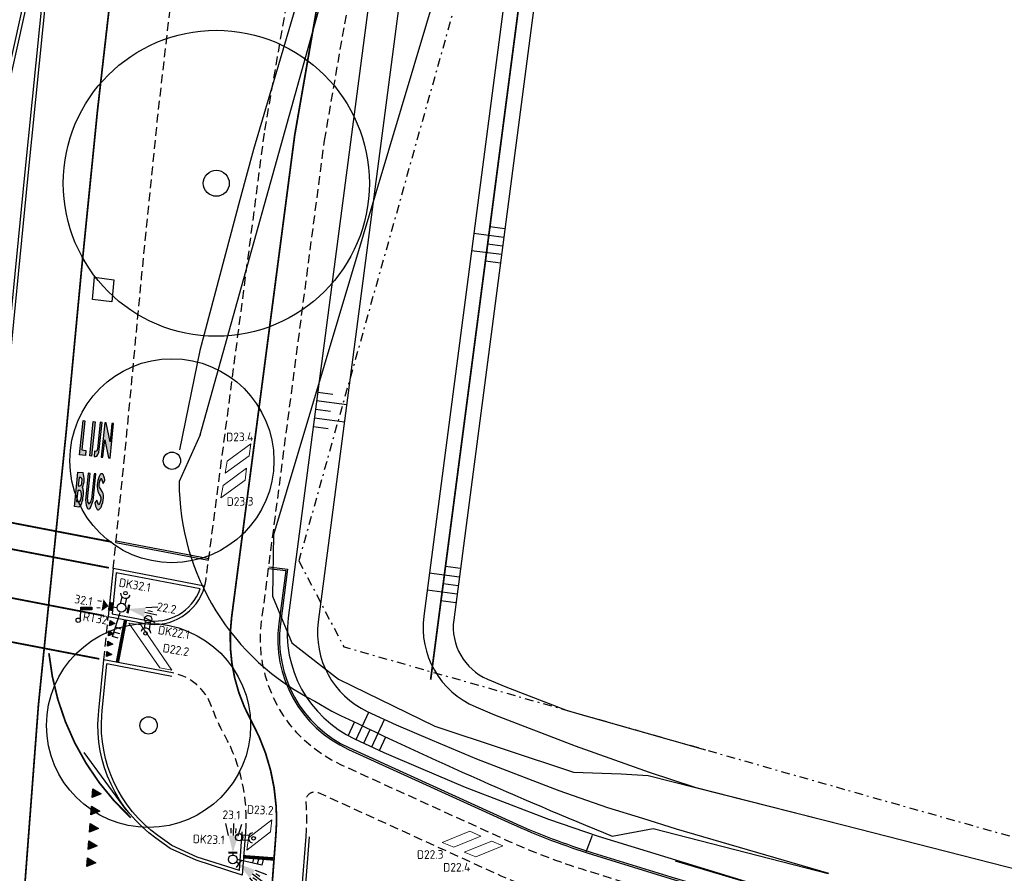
# Model space of a CAD drawing. Header units: metres. Extents: x 140889 to 142041, y 457117 to 459235.
# Tile 16 of 38: x 141229 to 141286, y 457351 to 457400. Entities that reach past the tile are written whole.
import ezdxf

# ---------------------------------------------------------------- set-up
doc = ezdxf.new("R2010")
doc.units = ezdxf.units.M
for name, pattern in [('DASHDOT', [1, 0.5, -0.25, 0, -0.25]), ('DASHED', [19.049999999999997, 12.7, -6.35]), ('LIJN 030-270', [3, 0.3, -2.7]), ('VW-1-1_STREEP', [2, 1, -1])]:
    doc.linetypes.add(name, pattern=pattern)
doc.layers.get('0').update_dxf_attribs({"color": 251, "linetype": 'CONTINUOUS'})
for name, color, linetype in [('0.1 Sweco_Wegmeubilair', 5, 'CONTINUOUS'), ('0.2 Sweco_Detectie', 5, 'CONTINUOUS'), ('6.1-BOOM-NIEUW_TYPE 1', 251, 'CONTINUOUS'), ('bodem watergang', 251, 'CONTINUOUS'), ('GEO_Kant water', 251, 'CONTINUOUS'), ('GEO_Terreinafscheiding', 251, 'CONTINUOUS'), ('GM-Erfgrens nieuw', 102, 'CONTINUOUS'), ('GM-markering', 251, 'CONTINUOUS'), ('GM-markering haaietand 0.3', 251, 'CONTINUOUS'), ('GM-markering haaietand 0.5', 251, 'CONTINUOUS'), ('GM-markering streep 0.1', 251, 'CONTINUOUS'), ('GM-markering streep 0.3-2.7', 251, 'LIJN 030-270'), ('GM-markering streep 1.0-1.0', 251, 'VW-1-1_STREEP'), ('GM-Ontwerp', 251, 'CONTINUOUS'), ('insteek watergang', 251, 'CONTINUOUS'), ('kant klinkerverharding', 251, 'CONTINUOUS')]:
    doc.layers.add(name, color=color, linetype=linetype)
for name, color, linetype, lineweight in [('N-WE-VW-MARKERING-A-1000', 7, 'CONTINUOUS', 18), ('N-WE-VW-VRI-M-200', 7, 'CONTINUOUS', 18), ('N-WE-VW-VRI-S', 160, 'CONTINUOUS', 25)]:
    doc.layers.add(name, color=color, linetype=linetype, lineweight=lineweight)
doc.styles.add('NLCS-ISO-M200-T25', font='NLCS-ISO.ttf', dxfattribs={"height": 0.5})

# ---------------------------------------------------------------- blocks, each defined once
blk = doc.blocks.new('BOOM-NIEUW_PRESENTATIE-3')
at = {"layer": '6.1-BOOM-NIEUW_TYPE 1', "lineweight": 25}
blk.add_circle((-5.154055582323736e-06, -1.772121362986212e-06), 2.948401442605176, dxfattribs=at)
blk.add_ellipse((-5.154055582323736e-06, -1.772121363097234e-06), major_axis=(-0.1767766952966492, 0.1767766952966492), ratio=0.9999999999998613, start_param=3.926990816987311, end_param=10.2101761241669, dxfattribs=at)
blk = doc.blocks.new('BOOM-NIEUW_PRESENTATIE-2')
at = {"layer": '6.1-BOOM-NIEUW_TYPE 1', "color": 7, "lineweight": 25}
blk.add_circle((-5.154055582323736e-06, -1.772121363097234e-06), 2.948401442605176, dxfattribs=at)
blk.add_ellipse((-5.154055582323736e-06, -1.772121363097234e-06), major_axis=(-0.1767766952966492, 0.1767766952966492), ratio=0.9999999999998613, start_param=3.926990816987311, end_param=10.2101761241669, dxfattribs=at)
blk = doc.blocks.new('DRKM')
for p, q in [((0.4494230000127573, 0.4060099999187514), (1.645608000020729, 0.4055599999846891)), ((0.4491170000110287, -0.4099900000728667), (1.622604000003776, -0.4104320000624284))]:
    blk.add_line(p, q)
blk.add_circle((0, 0), 0.6)
blk.add_arc((2.358295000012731, -0.02285200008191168), 0.83154, 101.0728800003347, 258.8840239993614)
blk = doc.blocks.new('20LNTS')
for p, q in [((0.4093839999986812, 0), (0, 0)), ((0.4093839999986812, 0.6999999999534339), (0.4093839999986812, -0.6999999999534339)), ((0.4093839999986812, 0), (0.4093839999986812, 0.3917809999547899)), ((3.20938399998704, 0.8000000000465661), (5.141234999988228, 1.317639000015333)), ((3.20938399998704, 0), (5.20938399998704, 0)), ((3.609383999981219, 0.4000000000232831), (4.409383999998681, 0.4000000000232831)), ((3.20938399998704, -0.8000000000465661), (5.141234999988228, -1.317638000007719)), ((3.609383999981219, -0.4000000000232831), (4.409383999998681, -0.4000000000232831))]:
    blk.add_line(p, q)
blk.add_solid([(0.4093839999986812, 0), (3.20938399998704, 0.8000000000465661), (3.20938399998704, -0.8000000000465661)])
blk = doc.blocks.new('DRK')
for p, q in [((0.0001530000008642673, 0.4079995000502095), (1.196338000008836, 0.4075505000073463)), ((-0.0001530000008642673, -0.4079995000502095), (1.173334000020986, -0.4084415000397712))]:
    blk.add_line(p, q)
blk.add_arc((1.909025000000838, -0.02086150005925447), 0.83154, 101.0728800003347, 258.8840239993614)
blk = doc.blocks.new('VGLNT')
for p, q in [((0.9928199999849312, 0), (0, 0)), ((3.79281999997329, 0.7999999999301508), (4.592819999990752, 0.7999999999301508)), ((3.79281999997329, -0.8000000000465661), (4.592819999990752, -0.8000000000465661))]:
    blk.add_line(p, q)
for points in [[(0.9928199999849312, 1), (1.992819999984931, 1), (0.9928199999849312, -1), (1.992819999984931, -1)], [(1.992819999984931, 0), (3.39281999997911, 1.400000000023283), (3.39281999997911, -1.400000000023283)]]:
    blk.add_solid(points)
blk = doc.blocks.new('A$C0F5A6F03')
at = {"layer": 'N-WE-VW-VRI-S'}
h = blk.add_hatch(color=256, dxfattribs=at)
h.dxf.hatch_style = 1
h.paths.add_polyline_path([(3.696158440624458, 3.492159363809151), (3.696158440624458, 2.889797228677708), (1.081622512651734, 2.929597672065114), (1.081622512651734, 3.492159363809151)])
blk.add_lwpolyline([(1.000238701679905, 0.4118499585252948), (1.099806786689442, 3.492159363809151), (3.696158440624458, 3.492159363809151), (3.696158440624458, 2.889797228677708), (1.081622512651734, 2.929597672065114)], dxfattribs=at)
blk.add_lwpolyline([(3.696158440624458, 3.492159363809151), (3.696158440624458, 2.889797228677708), (1.081622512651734, 2.929597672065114), (1.081622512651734, 3.492159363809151)], close=True, dxfattribs=at)
blk.add_circle((0.5044002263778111, 0.5044001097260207), 0.5044019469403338, dxfattribs=at)

msp = doc.modelspace()

# ---------------------------------------------------------------- hatches: boundary and pattern name
at = {"layer": 'GM-markering'}
for points in [[(141233.2676429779, 457375.4742312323), (141233.0309755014, 457375.4984388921), (141233.2039583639, 457377.1896150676), (141233.104477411, 457377.1997905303), (141232.9009681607, 457375.2101714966), (141233.2371165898, 457375.1757883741)], [(141233.4893055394, 457375.1499930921), (141233.5887864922, 457375.1398176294), (141233.7923117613, 457377.1294350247), (141233.6928308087, 457377.1396104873)], [(141234.4446719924, 457377.0627080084), (141234.350266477, 457377.0723643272), (141234.144833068, 457375.0829421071), (141234.2443115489, 457375.0727425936), (141234.3485933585, 457376.0826102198), (141234.6373517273, 457376.0750373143)], [(141234.8652902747, 457377.0196848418), (141234.7658093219, 457377.0298603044), (141234.6575529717, 457375.9714863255), (141234.6373517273, 457376.0750373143), (141234.3485933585, 457376.0826102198), (141234.5617142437, 457375.0403011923), (141234.6617810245, 457375.030065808)]]:
    msp.add_hatch(color=256, dxfattribs=at).paths.add_polyline_path(points)
h = msp.add_hatch(color=256, dxfattribs=at)
edge = h.paths.add_edge_path()
edge.add_line((141233.7413185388, 457375.1242029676), (141233.8185405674, 457375.1164146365))
edge.add_ellipse((141233.8626682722, 457375.5488222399), major_axis=(0.04422800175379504, 0.4323974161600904), ratio=0.4049202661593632, start_angle=180.0328191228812, end_angle=269.9945080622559)
edge.add_line((141234.037750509, 457375.5308719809), (141234.1970865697, 457377.0880324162))
edge.add_line((141234.1970865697, 457377.0880324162), (141234.0976056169, 457377.0982078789))
edge.add_line((141234.0976056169, 457377.0982078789), (141233.9382696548, 457375.5410484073))
edge.add_ellipse((141233.4350100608, 457375.5925295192), major_axis=(-0.5032600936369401, 0.05147622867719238), ratio=0.4999999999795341, start_angle=147.8450872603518, end_angle=179.9988880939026, ccw=False)
edge.add_line((141233.8473781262, 457375.4150290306), (141233.7701560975, 457375.4228173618))
edge.add_line((141233.7701560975, 457375.4228173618), (141233.7413185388, 457375.1242029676))
h = msp.add_hatch(color=256, dxfattribs=at)
edge = h.paths.add_edge_path()
edge.add_ellipse((141232.7165930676, 457373.0604813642), major_axis=(0.05087731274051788, 0.4974047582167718), ratio=0.8000000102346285, start_angle=-78.34100083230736, end_angle=-51.16450370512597)
edge.add_ellipse((141232.464473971, 457373.7721226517), major_axis=(0.08903529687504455, 0.870458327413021), ratio=0.8000000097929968, start_angle=245.0751879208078, end_angle=302.8783495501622)
edge.add_line((141233.097633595, 457374.184837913), (141232.7992135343, 457374.215361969))
edge.add_line((141232.7992135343, 457374.215361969), (141232.6923711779, 457373.1708119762))
edge.add_line((141232.6923711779, 457373.1708119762), (141232.595704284, 457372.2257429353))
edge.add_line((141232.595704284, 457372.2257429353), (141232.8542151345, 457372.1993010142))
edge.add_ellipse((141232.8115736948, 457372.4404642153), major_axis=(0.0254386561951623, 0.2487023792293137), ratio=0.8000000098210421, start_angle=199.5602493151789, end_angle=250.5444307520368)
edge.add_ellipse((141231.9159327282, 457372.9505923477), major_axis=(0.1526319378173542, 1.492214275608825), ratio=0.8000000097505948, start_angle=250.5444307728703, end_angle=281.2187404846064)
edge = h.paths.add_edge_path(flags=16)
edge.add_line((141232.9207928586, 457373.4175999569), (141232.8191986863, 457373.4279915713))
edge.add_line((141232.8191986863, 457373.4279915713), (141232.8688040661, 457373.9129612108))
edge.add_line((141232.8688040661, 457373.9129612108), (141232.9703982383, 457373.9025695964))
edge.add_ellipse((141232.9602227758, 457373.8030886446), major_axis=(0.01017546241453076, 0.09948095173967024), ratio=0.800000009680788, start_angle=282.77681293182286, end_angle=359.99999992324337, ccw=False)
edge.add_ellipse((141232.4411035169, 457373.7116870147), major_axis=(0.07631596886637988, 0.7461071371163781), ratio=0.800000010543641, start_angle=257.223187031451, end_angle=282.77681297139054, ccw=False)
edge.add_ellipse((141232.9309683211, 457373.5170809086), major_axis=(0.01017546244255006, 0.09948095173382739), ratio=0.8000000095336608, start_angle=179.9999999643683, end_angle=257.2231869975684, ccw=False)
edge = h.paths.add_edge_path(flags=16)
edge.add_ellipse((141232.9182649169, 457373.0471845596), major_axis=(0.01017546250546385, 0.09948095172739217), ratio=0.800000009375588, start_angle=290.92483242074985, end_angle=360.000000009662, ccw=False)
edge.add_ellipse((141232.3616329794, 457372.8842286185), major_axis=(0.08202190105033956, 0.8018914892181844), ratio=0.8000000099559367, start_angle=251.5979505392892, end_angle=288.4020494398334, ccw=False)
edge.add_ellipse((141232.8737472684, 457372.611955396), major_axis=(0.01017546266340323, 0.0994809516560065), ratio=0.8000000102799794, start_angle=180.0000001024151, end_angle=249.0751676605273, ccw=False)
edge.add_line((141232.8635718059, 457372.5124744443), (141232.7269835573, 457372.5264454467))
edge.add_line((141232.7269835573, 457372.5264454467), (141232.7918521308, 457373.1606365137))
edge.add_line((141232.7918521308, 457373.1606365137), (141232.9284403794, 457373.1466655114))
h = msp.add_hatch(color=256, dxfattribs=at)
edge = h.paths.add_edge_path()
edge.add_line((141233.5055283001, 457374.1431161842), (141233.3960992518, 457374.1543091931))
edge.add_line((141233.3960992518, 457374.1543091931), (141233.2548370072, 457372.7732513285))
edge.add_ellipse((141234.1501655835, 457372.6816721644), major_axis=(0.1144739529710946, 1.119160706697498), ratio=0.8000000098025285, start_angle=89.99999998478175, end_angle=122.4617449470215)
edge.add_ellipse((141233.4240537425, 457372.2164060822), major_axis=(0.01271932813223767, 0.1243511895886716), ratio=0.8000000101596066, start_angle=122.4617449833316, end_angle=237.5382550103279)
edge.add_ellipse((141232.8071727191, 457372.8190409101), major_axis=(0.1144739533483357, 1.119160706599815), ratio=0.8000000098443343, start_angle=237.5382550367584, end_angle=270.0000000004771)
edge.add_line((141233.7025012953, 457372.7274617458), (141233.84376354, 457374.1085196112))
edge.add_line((141233.84376354, 457374.1085196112), (141233.7343344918, 457374.1197126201))
edge.add_line((141233.7343344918, 457374.1197126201), (141233.581702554, 457372.6274983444))
edge.add_ellipse((141233.3362274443, 457372.6422374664), major_axis=(0.0312691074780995, 0.3057040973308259), ratio=0.8000000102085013, start_angle=221.8657686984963, end_angle=271.923701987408, ccw=False)
edge.add_ellipse((141233.4502511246, 457372.4500104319), major_axis=(0.006380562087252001, 0.06237990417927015), ratio=0.8000000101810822, start_angle=134.6939736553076, end_angle=218.2818447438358, ccw=False)
edge.add_ellipse((141233.5967931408, 457372.6207321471), major_axis=(0.03126910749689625, 0.3057040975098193), ratio=0.8000000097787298, start_angle=88.07629797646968, end_angle=138.1342312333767, ccw=False)
edge.add_line((141233.3534173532, 457372.6559954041), (141233.5055283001, 457374.1431161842))
h = msp.add_hatch(color=256, dxfattribs=at)
edge = h.paths.add_edge_path()
edge.add_ellipse((141233.5979519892, 457373.5227797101), major_axis=(0.09876131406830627, 0.965545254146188), ratio=0.8000000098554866, start_angle=-72.72108896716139, end_angle=-57.1569816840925)
edge.add_ellipse((141234.0018648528, 457373.8103351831), major_axis=(0.04095723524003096, 0.4004205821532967), ratio=0.8000000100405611, start_angle=-60.33353947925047, end_angle=-44.76779544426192)
edge.add_ellipse((141234.1726688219, 457373.9984500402), major_axis=(0.01271932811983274, 0.1243511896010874), ratio=0.8000000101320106, start_angle=-49.45839813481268, end_angle=57.68752135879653)
edge.add_ellipse((141234.7136073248, 457373.4729601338), major_axis=(0.1017546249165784, 0.9948095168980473), ratio=0.8000000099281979, start_angle=57.68752135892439, end_angle=115.4006855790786)
edge.add_ellipse((141234.2846671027, 457373.2742935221), major_axis=(0.04451764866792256, 0.4352291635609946), ratio=0.8000000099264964, start_angle=115.4006856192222, end_angle=144.9271444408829)
edge.add_ellipse((141233.8454407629, 457372.6507826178), major_axis=(0.03815798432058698, 0.3730535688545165), ratio=0.8000000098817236, start_angle=249.5599796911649, end_angle=324.9271443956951, ccw=False)
edge.add_ellipse((141233.8340406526, 457372.6199932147), major_axis=(0.03815798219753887, 0.3730535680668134), ratio=0.8000000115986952, start_angle=238.4637920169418, end_angle=254.6654664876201, ccw=False)
edge.add_ellipse((141234.0135353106, 457372.4263267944), major_axis=(0.00763159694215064, 0.07461071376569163), ratio=0.8000000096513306, start_angle=126.3917643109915, end_angle=253.1482784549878, ccw=False)
edge.add_ellipse((141234.6620006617, 457372.9116064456), major_axis=(0.1017546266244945, 0.9948095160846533), ratio=0.800000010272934, start_angle=113.1138082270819, end_angle=126.38747467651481, ccw=False)
edge.add_line((141233.8900935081, 457372.5959544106), (141233.7827535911, 457372.4310206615))
edge.add_ellipse((141234.5736891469, 457372.6432155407), major_axis=(0.1017546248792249, 0.9948095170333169), ratio=0.8000000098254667, start_angle=106.9522630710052, end_angle=128.4472764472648)
edge.add_ellipse((141233.9709927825, 457372.1614981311), major_axis=(0.01271932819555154, 0.1243511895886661), ratio=0.8000000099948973, start_angle=130.5416018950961, end_angle=218.5659165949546)
edge.add_ellipse((141233.8214425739, 457372.4775189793), major_axis=(0.05087731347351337, 0.4974047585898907), ratio=0.8000000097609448, start_angle=217.4580237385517, end_angle=239.9743595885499)
edge.add_ellipse((141233.3711943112, 457372.7365367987), major_axis=(0.1144739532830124, 1.119160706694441), ratio=0.8000000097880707, start_angle=245.7503576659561, end_angle=274.2645259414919)
edge.add_ellipse((141233.8207006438, 457372.7766779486), major_axis=(0.0577994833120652, 0.5650797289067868), ratio=0.8000000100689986, start_angle=269.7966835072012, end_angle=321.5187010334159)
edge.add_ellipse((141234.3181313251, 457373.5263108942), major_axis=(0.0397374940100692, 0.3884957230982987), ratio=0.8000000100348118, start_angle=113.6379407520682, end_angle=154.2351300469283, ccw=False)
edge.add_ellipse((141234.4649049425, 457373.4983987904), major_axis=(0.05723697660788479, 0.5595803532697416), ratio=0.800000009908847, start_angle=61.504361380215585, end_angle=104.8065069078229, ccw=False)
edge.add_ellipse((141234.1394613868, 457373.7714775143), major_axis=(0.006359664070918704, 0.06217559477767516), ratio=0.8000000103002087, start_angle=308.03426287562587, end_angle=421.5043613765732, ccw=False)
edge.add_ellipse((141233.4939948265, 457373.3119889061), major_axis=(0.09889468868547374, 0.9668491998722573), ratio=0.8000000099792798, start_angle=289.72292827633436, end_angle=305.2765205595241, ccw=False)
edge.add_line((141234.2554726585, 457373.5637989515), (141234.3648627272, 457373.7341258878))
at = {"layer": 'GM-markering haaietand 0.3'}
for points in [[(141234.6269265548, 457365.3401078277), (141234.6572527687, 457365.638571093), (141234.9405529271, 457365.4590132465)], [(141234.5662741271, 457364.7431812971), (141234.596600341, 457365.0416445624), (141234.8799004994, 457364.8620867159)], [(141234.5056216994, 457364.1462547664), (141234.5359479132, 457364.4447180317), (141234.8192480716, 457364.2651601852)], [(141234.4449692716, 457363.5493282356), (141234.4752954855, 457363.8477915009), (141234.7585956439, 457363.6682336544)]]:
    msp.add_hatch(color=256, dxfattribs=at).paths.add_polyline_path(points)
at = {"layer": 'GM-markering haaietand 0.5'}
for points in [[(141233.6255293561, 457355.4001789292), (141233.6631859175, 457355.898758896), (141234.1429376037, 457355.6118123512)], [(141233.5502162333, 457354.4030189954), (141233.5878727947, 457354.9015989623), (141234.0676244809, 457354.6146524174)], [(141233.4749031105, 457353.4058590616), (141233.5125596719, 457353.9044390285), (141233.9923113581, 457353.6174924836)], [(141233.3995899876, 457352.4086991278), (141233.4372465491, 457352.9072790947), (141233.9169982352, 457352.6203325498)], [(141233.3242768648, 457351.4115391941), (141233.3619334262, 457351.9101191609), (141233.8416851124, 457351.6231726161)]]:
    msp.add_hatch(color=256, dxfattribs=at).paths.add_polyline_path(points)

# ---------------------------------------------------------------- linework, layer by layer
at = {"color": 252}
msp.add_lwpolyline([(141233.141263, 457358.001542), (141235.570152, 457354.702021)], dxfattribs=at)
at = {"layer": '0.1 Sweco_Wegmeubilair'}
for p, q in [((141234.802113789, 457364.7162278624), (141235.2417752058, 457366.1093647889)), ((141235.3044239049, 457365.1449288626), (141234.970650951, 457365.2502645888)), ((141235.135886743, 457364.6108921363), (141234.802113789, 457364.7162278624)), ((141235.2164515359, 457364.8661744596), (141234.8826785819, 457364.9715101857)), ((141243.4294245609, 457351.4913741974), (141242.0089857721, 457351.8326750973)), ((141242.9666922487, 457351.9625204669), (141242.8849221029, 457351.6222064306)), ((141243.2509095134, 457351.8942291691), (141243.1691393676, 457351.5539151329)), ((141243.5111947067, 457351.8316882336), (141243.4294245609, 457351.4913741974))]:
    msp.add_line(p, q, dxfattribs=at)
for centre, radius in [((141235.5551887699, 457367.2157810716), 0.1023942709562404), ((141235.3181368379, 457366.3829797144), 0.2562617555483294), ((141236.7054216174, 457364.8926777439), 0.1023942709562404), ((141242.9553458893, 457353.0512483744), 0.1023942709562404), ((141241.7528085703, 457351.8260926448), 0.2562617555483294)]:
    msp.add_circle(centre, radius, dxfattribs=at)
at = {"layer": '0.2 Sweco_Detectie', "lineweight": 15, "flags": 128}
for points in [[(141242.6986670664, 457375.1632819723), (141241.3065927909, 457374.1462311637), (141241.4253330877, 457374.8522118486), (141242.7917415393, 457375.8505111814)], [(141242.461186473, 457373.7513206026), (141241.0691121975, 457372.734269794), (141241.1878524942, 457373.4402504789), (141242.5542609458, 457374.4385498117)], [(141236.4348536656, 457365.3806907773), (141238.2377731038, 457362.7722402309), (141237.5352144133, 457362.9093209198), (141235.7502969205, 457365.4917263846)], [(141243.9281037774, 457353.4181547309), (141242.5644119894, 457352.3633524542), (141242.6637687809, 457353.0723208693), (141244.002318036, 457354.1076756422)], [(141255.4601512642, 457353.4528685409), (141253.8635908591, 457352.8022857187), (141254.5267468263, 457352.5325967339), (141256.0938712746, 457353.1711846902)], [(141256.7275912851, 457352.8895008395), (141255.13103088, 457352.2389180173), (141255.7941868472, 457351.9692290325), (141257.3613112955, 457352.6078169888)]]:
    msp.add_lwpolyline(points, close=True, dxfattribs=at)
at = {"layer": 'bodem watergang', "color": 252}
msp.add_lwpolyline([(141239.862353, 457376.363177), (141238.648817, 457373.665391, 0.284046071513), (141246.504735, 457360.975315), (141247.472291, 457360.398999, 0.016746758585), (141263.686347, 457353.173666), (141266.051342, 457353.622718), (141276.1653773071, 457351.0075570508)], format="xyb", dxfattribs=at)
at = {"layer": 'GEO_Kant water', "linetype": 'Continuous', "flags": 128}
msp.add_lwpolyline([(141277.0069196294, 457353.821176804), (141293.295, 457349.669), (141322.011, 457341.52), (141334.179, 457337.662)], dxfattribs=at)
at = {"layer": 'GEO_Terreinafscheiding', "linetype": 'DASHDOT', "flags": 128}
for points in [[(141270.556, 457457.381), (141256.663, 457408.6), (141245.569, 457369.092)], [(141245.569, 457369.092), (141248.174, 457364.116), (141277.583, 457355.744), (141308.835, 457346.921), (141330.415, 457340.657)]]:
    msp.add_lwpolyline(points, dxfattribs=at)
at = {"layer": 'GM-Erfgrens nieuw', "linetype": 'DASHED', "ltscale": 0.1, "const_width": 0.1, "flags": 128}
msp.add_lwpolyline([(141262.0200518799, 457429.728661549), (141253.189919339, 457362.2205156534)], dxfattribs=at)
at = {"layer": 'GM-markering'}
for p, q in [((141232.9009681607, 457375.2101714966), (141233.104477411, 457377.1997905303)), ((141233.2039583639, 457377.1896150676), (141233.0309755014, 457375.4984388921)), ((141233.104477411, 457377.1997905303), (141233.2039583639, 457377.1896150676)), ((141233.4893055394, 457375.1499930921), (141233.6928308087, 457377.1396104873)), ((141233.7923117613, 457377.1294350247), (141233.5887864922, 457375.1398176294)), ((141233.6928308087, 457377.1396104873), (141233.7923117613, 457377.1294350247)), ((141234.0976056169, 457377.0982078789), (141233.9382696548, 457375.5410484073)), ((141234.0377505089, 457375.5308719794), (141234.1970865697, 457377.0880324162)), ((141234.1970865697, 457377.0880324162), (141234.0976056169, 457377.0982078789)), ((141234.350266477, 457377.0723643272), (141234.144833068, 457375.0829421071)), ((141234.4446719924, 457377.0627080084), (141234.350266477, 457377.0723643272)), ((141234.6575529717, 457375.9714863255), (141234.4446719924, 457377.0627080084)), ((141234.7658093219, 457377.0298603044), (141234.6575529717, 457375.9714863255)), ((141234.6617810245, 457375.030065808), (141234.8652902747, 457377.0196848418)), ((141234.8652902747, 457377.0196848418), (141234.7658093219, 457377.0298603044)), ((141234.2443115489, 457375.0727425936), (141234.3485933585, 457376.0826102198)), ((141234.3485933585, 457376.0826102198), (141234.5617142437, 457375.0403011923)), ((141233.0309755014, 457375.4984388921), (141233.2676429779, 457375.4742312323)), ((141233.2676429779, 457375.4742312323), (141233.2371131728, 457375.1757549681)), ((141233.7701560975, 457375.4228173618), (141233.7413185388, 457375.1242029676)), ((141233.8473781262, 457375.4150290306), (141233.7701560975, 457375.4228173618)), ((141233.2371165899, 457375.175788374), (141232.9009681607, 457375.2101714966)), ((141233.5887864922, 457375.1398176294), (141233.4893055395, 457375.1499930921)), ((141233.7413185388, 457375.1242029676), (141233.8185405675, 457375.1164146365)), ((141234.144833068, 457375.0829421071), (141234.2443115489, 457375.0727425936)), ((141234.5617142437, 457375.0403011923), (141234.6617810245, 457375.030065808)), ((141232.6923711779, 457373.1708119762), (141232.7992135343, 457374.215361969)), ((141232.7992135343, 457374.215361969), (141233.097633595, 457374.184837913)), ((141232.8688040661, 457373.9129612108), (141232.8191986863, 457373.4279915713)), ((141232.9703982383, 457373.9025695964), (141232.8688040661, 457373.9129612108)), ((141233.3960992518, 457374.1543091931), (141233.2548370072, 457372.7732513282)), ((141233.353417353, 457372.6559954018), (141233.5055283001, 457374.1431161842)), ((141233.5055283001, 457374.1431161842), (141233.3960992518, 457374.1543091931)), ((141233.7343344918, 457374.1197126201), (141233.5817025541, 457372.6274983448)), ((141233.7025012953, 457372.7274617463), (141233.84376354, 457374.1085196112)), ((141233.84376354, 457374.1085196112), (141233.7343344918, 457374.1197126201)), ((141234.2554726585, 457373.5637989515), (141234.3648627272, 457373.7341258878)), ((141232.595704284, 457372.2257429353), (141232.6923393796, 457373.1705010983)), ((141232.7918203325, 457373.1603256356), (141232.7269835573, 457372.5264454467)), ((141232.9284403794, 457373.1466655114), (141232.7921008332, 457373.160611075)), ((141232.8194473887, 457373.4279661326), (141232.9207928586, 457373.4175999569)), ((141233.8900935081, 457372.5959544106), (141233.7827535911, 457372.4310206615)), ((141232.8542151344, 457372.1993010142), (141232.595704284, 457372.2257429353)), ((141232.7269835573, 457372.5264454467), (141232.8635718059, 457372.5124744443))]:
    msp.add_line(p, q, dxfattribs=at)
for centre, major_axis, ratio, start_param, end_param in [((141233.8626682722, 457375.5488222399), (0.04422800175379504, 0.4323974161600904), 0.4049202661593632, 3.142165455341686, 4.712293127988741), ((141233.4350100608, 457375.5925295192), (-0.503260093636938, 0.05147622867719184), 0.499999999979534, 2.58038355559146, 3.141573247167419), ((141232.9602227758, 457373.8030886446), (0.01017546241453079, 0.09948095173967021), 0.8000000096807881, -1.347798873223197, -1.339655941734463e-09), ((141232.4411035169, 457373.7116870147), (0.07631596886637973, 0.7461071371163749), 0.8000000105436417, 4.489391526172, 4.935386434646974), ((141232.464473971, 457373.7721226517), (0.08903529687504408, 0.8704583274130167), 0.8000000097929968, 4.277368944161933, 5.286224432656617), ((141234.7136073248, 457373.4729601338), (0.1017546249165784, 0.9948095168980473), 0.8000000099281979, 1.006837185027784, 2.01412192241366), ((141234.4649049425, 457373.4983987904), (0.05723697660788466, 0.5595803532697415), 0.8000000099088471, 1.073453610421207, 1.82921862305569), ((141234.1726688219, 457373.9984500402), (0.01271932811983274, 0.1243511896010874), 0.8000000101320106, -0.8632118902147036, 1.006837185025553), ((141234.1394613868, 457373.7714775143), (0.006359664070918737, 0.06217559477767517), 0.8000000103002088, -0.906973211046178, 1.073453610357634), ((141233.4939948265, 457373.3119889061), (0.09889468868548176, 0.9668491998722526), 0.8000000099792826, -1.226566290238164, -0.9551048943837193), ((141234.0018648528, 457373.8103351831), (0.04095723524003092, 0.4004205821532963), 0.8000000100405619, -1.053018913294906, -0.781345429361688), ((141233.5979519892, 457373.5227797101), (0.09876131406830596, 0.9655452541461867), 0.8000000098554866, -1.269222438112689, -0.9975775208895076), ((141232.9309683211, 457373.5170809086), (0.01017546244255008, 0.09948095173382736), 0.8000000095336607, 3.141592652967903, 4.489391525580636), ((141232.9182649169, 457373.0471845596), (0.01017546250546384, 0.09948095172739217), 0.800000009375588, -1.205589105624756, 1.686337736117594e-10), ((141232.7165930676, 457373.0604813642), (0.05087731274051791, 0.4974047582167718), 0.8000000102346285, -1.367308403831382, -0.892989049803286), ((141234.3181313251, 457373.5263108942), (0.03973749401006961, 0.3884957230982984), 0.8000000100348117, 1.983356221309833, 2.691910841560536), ((141233.8207006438, 457372.7766779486), (0.05779948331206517, 0.5650797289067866), 0.8000000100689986, 4.708840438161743, 5.611559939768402), ((141232.3616329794, 457372.8842286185), (0.0820219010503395, 0.8018914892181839), 0.800000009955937, 4.391212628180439, 5.03356533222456), ((141231.9159327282, 457372.9505923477), (0.152631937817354, 1.492214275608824), 0.8000000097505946, 4.372825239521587, 4.908192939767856), ((141234.1501655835, 457372.6816721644), (0.1144739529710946, 1.119160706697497), 0.8000000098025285, 1.570796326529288, 2.137360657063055), ((141233.5967931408, 457372.6207321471), (0.03126910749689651, 0.3057040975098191), 0.80000000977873, 1.537221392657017, 2.410897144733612), ((141233.3362274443, 457372.6422374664), (0.03126910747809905, 0.3057040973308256), 0.8000000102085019, 3.872288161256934, 4.745963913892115), ((141232.8071727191, 457372.8190409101), (0.1144739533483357, 1.119160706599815), 0.8000000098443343, 4.145824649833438, 4.712388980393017), ((141234.6620006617, 457372.9116064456), (0.101754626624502, 0.9948095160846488), 0.8000000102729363, 1.974208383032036, 2.205877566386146), ((141234.2846671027, 457373.2742935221), (0.04451764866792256, 0.4352291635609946), 0.8000000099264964, 2.014121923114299, 2.529455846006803), ((141233.8454407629, 457372.6507826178), (0.03815798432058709, 0.3730535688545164), 0.8000000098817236, 4.355643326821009, 5.671048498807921), ((141233.3711943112, 457372.7365367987), (0.1144739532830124, 1.119160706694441), 0.8000000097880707, 4.289152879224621, 4.786818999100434), ((141232.8115736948, 457372.4404642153), (0.0254386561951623, 0.2487023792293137), 0.8000000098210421, 3.482983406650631, 4.372825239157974), ((141232.8737472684, 457372.611955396), (0.0101754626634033, 0.09948095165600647), 0.8000000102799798, 3.141592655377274, 4.347181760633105), ((141233.4240537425, 457372.2164060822), (0.01271932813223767, 0.1243511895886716), 0.8000000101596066, 2.137360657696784, 4.145824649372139), ((141233.4502511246, 457372.4500104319), (0.006380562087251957, 0.06237990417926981), 0.8000000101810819, 2.35085332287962, 3.809736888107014), ((141234.5736891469, 457372.6432155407), (0.1017546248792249, 0.9948095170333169), 0.8000000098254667, 1.866669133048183, 2.241827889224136), ((141233.9709927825, 457372.1614981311), (0.01271932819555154, 0.1243511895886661), 0.8000000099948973, 2.278380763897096, 3.814694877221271), ((141234.0135353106, 457372.4263267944), (0.007631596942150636, 0.0746107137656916), 0.8000000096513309, 2.205952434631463, 4.41827095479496), ((141233.8214425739, 457372.4775189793), (0.05087731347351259, 0.4974047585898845), 0.8000000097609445, 3.795358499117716, 4.18834269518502), ((141233.8340406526, 457372.6199932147), (0.03815798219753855, 0.3730535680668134), 0.8000000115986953, 4.161978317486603, 4.444750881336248)]:
    msp.add_ellipse(centre, major_axis=major_axis, ratio=ratio, start_param=start_param, end_param=end_param, dxfattribs=at)
at = {"layer": 'GM-markering haaietand 0.3'}
for points in [[(141234.6269265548, 457365.3401078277), (141234.6572527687, 457365.638571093), (141234.9405529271, 457365.4590132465)], [(141234.5662741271, 457364.7431812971), (141234.596600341, 457365.0416445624), (141234.8799004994, 457364.8620867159)], [(141234.5056216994, 457364.1462547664), (141234.5359479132, 457364.4447180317), (141234.8192480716, 457364.2651601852)], [(141234.4449692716, 457363.5493282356), (141234.4752954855, 457363.8477915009), (141234.7585956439, 457363.6682336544)]]:
    msp.add_lwpolyline(points, close=True, dxfattribs=at)
at = {"layer": 'GM-markering haaietand 0.5'}
for points in [[(141233.6255293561, 457355.4001789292), (141233.6631859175, 457355.898758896), (141234.1429376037, 457355.6118123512)], [(141233.5502162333, 457354.4030189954), (141233.5878727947, 457354.9015989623), (141234.0676244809, 457354.6146524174)], [(141233.4749031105, 457353.4058590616), (141233.5125596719, 457353.9044390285), (141233.9923113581, 457353.6174924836)], [(141233.3995899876, 457352.4086991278), (141233.4372465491, 457352.9072790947), (141233.9169982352, 457352.6203325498)], [(141233.3242768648, 457351.4115391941), (141233.3619334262, 457351.9101191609), (141233.8416851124, 457351.6231726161)]]:
    msp.add_lwpolyline(points, close=True, dxfattribs=at)
at = {"layer": 'GM-markering streep 0.1'}
for points, const_width in [([(141230.4952008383, 457360.4266843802), (141230.5197370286, 457360.7515481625), (141232.126, 457376.56), (141233, 457385.802), (141233.926, 457395.0499999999), (141234.942, 457403.949), (141236.0926213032, 457413.063158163), (141237.157346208, 457421.1499691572), (141238.3717029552, 457430.8864392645)], 0.1), ([(141231.5658392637, 457371.0470334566), (141232.126, 457376.56), (141233, 457385.802), (141233.926, 457395.05), (141234.942, 457403.949), (141236.095, 457413.082), (141236.7543708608, 457417.7020917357)], 0.1), ([(141231.1321922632, 457366.7791845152), (141231.3628667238, 457369.0494267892)], 0.1), ([(141235.5543392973, 457365.6743611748), (141235.0823110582, 457363.2193277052)], 0.2), ([(141244.0327145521, 457350.4558626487), (141244.2461917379, 457353.2823408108)], 0.1), ([(141242.3410691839, 457351.9868745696), (141244.0860990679, 457351.8550766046)], 0.2)]:
    msp.add_lwpolyline(points, dxfattribs=dict(at, const_width=const_width))
at = {"layer": 'GM-markering streep 0.1', "const_width": 0.1}
for points in [[(141231.1277273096, 457363.7469095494, 0.1828308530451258), (141235.8539208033, 457354.2420803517)], [(141244.2461916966, 457353.2823402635, 0.03558296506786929), (141244.2533025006, 457354.952609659)]]:
    msp.add_lwpolyline(points, format="xyb", dxfattribs=at)
at = {"layer": 'GM-markering streep 0.3-2.7', "const_width": 0.1, "flags": 128}
msp.add_lwpolyline([(141244.2533025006, 457354.952609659, 0.109808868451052), (141242.8164985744, 457359.8455400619, -0.1599494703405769), (141241.6848111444, 457365.8217503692), (141245.3305219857, 457393.682036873), (141247.3976927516, 457405.5760918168, 0.1128269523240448), (141247.005069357, 457413.0301435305), (141244.9312086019, 457420.3154614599, -0.1049636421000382), (141244.4659428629, 457427.6246430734, -0.037649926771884), (141245.7281189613, 457435.3041134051), (141246.9710793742, 457440.8802574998), (141249.9515040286, 457452.728387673)], format="xyb", dxfattribs=at)
at = {"layer": 'GM-markering streep 1.0-1.0', "ltscale": 0.4, "const_width": 0.1, "flags": 128}
for points in [[(141234.744605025, 457370.1812745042), (141228.2131573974, 457371.4370731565)], [(141234.5923756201, 457368.6830695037), (141228.0932034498, 457369.9326625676)], [(141227.668231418, 457367.1906197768), (141234.3109580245, 457365.913425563)], [(141227.4574626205, 457364.6853540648), (141234.0384056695, 457363.4200389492)]]:
    msp.add_lwpolyline(points, dxfattribs=at)
at = {"layer": 'GM-markering streep 1.0-1.0', "const_width": 0.1, "flags": 128}
msp.add_lwpolyline([(141229.4984936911, 457347.2300939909), (141230.5197370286, 457360.7515481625), (141230.8277334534, 457363.7827745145)], dxfattribs=at)
at = {"layer": 'GM-Ontwerp', "linetype": 'DASHED', "ltscale": 0.04, "flags": 128}
for points in [[(141247.0546758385, 457393.3823812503), (141249.1218466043, 457405.2764361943, 0.1128269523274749), (141248.688202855, 457413.5092694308), (141246.6143420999, 457420.7945873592, -0.09149502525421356), (141246.0987649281, 457426.2142458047), (141246.209227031, 457427.4714754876, -0.03757212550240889), (141247.4250574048, 457434.8761533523), (141248.6791587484, 457440.4995149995), (141251.6629369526, 457452.3560030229)], [(141243.606368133, 457393.9816924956), (141245.6735388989, 457405.8757474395, 0.1128269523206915), (141245.321935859, 457412.5510176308), (141243.2480751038, 457419.8363355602, -0.09149502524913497), (141242.6121965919, 457426.520580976), (141242.7226586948, 457427.777810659, -0.0375721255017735), (141244.0235971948, 457435.700815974), (141245.263, 457441.261)], [(141240.1271825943, 457367.6188945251, 0.03392315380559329), (141240.2071196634, 457368.0175694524), (141243.6033051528, 457393.9820931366)], [(141357.8091926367, 457325.3241982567), (141349.2430022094, 457327.8396393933), (141332.271884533, 457332.4253709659), (141318.1857630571, 457336.0684198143), (141310.6439831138, 457337.9338197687), (141293.2360847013, 457342.5124904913), (141285.4711695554, 457344.4806946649), (141275.4740447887, 457347.1884360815), (141266.74479232, 457349.7694577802), (141262.2429900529, 457351.160531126, -0.03201240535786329), (141257.4609490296, 457352.9807302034), (141248.0342108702, 457357.277842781, -0.3294917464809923), (141243.4200302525, 457365.5947819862), (141247.0546758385, 457393.3823812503)], [(141242.5011694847, 457353.414239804, 0.1459599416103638), (141241.2844028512, 457358.9998553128, -0.03998751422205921), (141240.5281358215, 457360.6734001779, 0.2650442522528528), (141238.2708328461, 457362.6062719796)], [(141245.9912292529, 457353.1506438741, 0.03794422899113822), (141245.9902725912, 457355.1966861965, -0.5708430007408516), (141246.6962077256, 457355.6897695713), (141256.6313866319, 457351.1608878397, 0.0320124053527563), (141261.6525297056, 457349.2496788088), (141266.166, 457347.855), (141266.166, 457347.855), (141274.929, 457345.264), (141284.964, 457342.546), (141292.736, 457340.576), (141313.612073, 457335.25615), (141328.584924, 457331.532811), (141344.765359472, 457327.052876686), (141357.5192501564, 457323.4022810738)]]:
    msp.add_lwpolyline(points, format="xyb", dxfattribs=at)
at = {"layer": 'GM-Ontwerp'}
for points in [[(141254.2771666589, 457433.6513950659), (141253.4632283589, 457430.8115715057), (141244.9582617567, 457365.789384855, 0.3264608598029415), (141248.7844152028, 457358.8029813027), (141250.479, 457358.008), (141252.5960052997, 457357.1114970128), (141255.19, 457356.013), (141259.996, 457354.162), (141262.8647050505, 457353.1725299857), (141275.6407429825, 457349.261194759), (141275.6407429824, 457349.261194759)], [(141256.0118311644, 457433.3520500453), (141255.1814989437, 457430.4550282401), (141246.6934808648, 457365.5624164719, 0.3264608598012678), (141249.5276686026, 457360.3873027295), (141251.1920933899, 457359.6064704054), (141253.2784220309, 457358.7229582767), (141255.8458686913, 457357.6357037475), (141260.595980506, 457355.8062287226), (141263.4079948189, 457354.8363124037), (141265.4316646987, 457354.2123007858), (141267.3743739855, 457353.6033050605)], [(141262.3046018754, 457432.2661284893), (141260.7577928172, 457426.8249705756), (141252.7881982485, 457365.8958112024, 0.3370254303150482), (141255.7962050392, 457360.6431550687), (141256.8765194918, 457360.1856667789), (141261.5394691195, 457358.3897617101), (141265.8275530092, 457356.8766019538), (141268.4519737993, 457356.0020137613)], [(141263.0910495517, 457431.1701205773), (141254.5234173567, 457365.6688428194, 0.3370254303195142), (141256.4786217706, 457362.2546163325), (141257.5323881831, 457361.8083705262), (141261.0804288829, 457360.4418654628), (141269.0685337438, 457358.1678536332)], [(141243.8196227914, 457368.6497476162), (141244.8111765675, 457368.5200513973), (141244.4115840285, 457365.4650857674, 0.3294917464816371), (141248.4489920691, 457358.1877639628), (141257.8757302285, 457353.8906513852, 0.03201240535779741), (141262.5382202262, 457352.1159572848), (141267.03418848, 457350.7266866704), (141275.7465671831, 457348.1506541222), (141285.724754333, 457345.4480419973), (141293.486127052, 457343.4807357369), (141310.8912352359, 457338.9027989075), (141318.4310174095, 457337.0378930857), (141332.5275127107, 457333.3921612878), (141349.5143362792, 457328.8021858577), (141357.566942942, 457326.437502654)], [(141243.8325924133, 457368.7489029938), (141244.923301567, 457368.6062371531), (141244.5107394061, 457365.4521161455, 0.3294917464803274), (141248.4904701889, 457358.278756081), (141257.9172083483, 457353.9816435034, 0.0320124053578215), (141262.5677432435, 457352.2114999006), (141267.063128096, 457350.8224095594), (141275.7738194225, 457348.2468759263), (141285.7501128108, 457345.5447767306), (141293.511131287, 457343.5775602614), (141310.9159604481, 457338.9996968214), (141318.4555428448, 457337.1348404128), (141332.5530755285, 457333.48884032), (141349.5414699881, 457328.8984404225), (141357.5951186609, 457326.5334512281)], [(141242.287, 457350.918), (141239.63, 457351.781), (141238.1329999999, 457352.4650000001), (141237.3140002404, 457353.0497404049, -0.2623150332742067), (141233.9852606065, 457360.1630884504), (141234.0063862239, 457360.4427956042), (141234.3037144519, 457363.3690281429)], [(141242.131755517, 457351.1787089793), (141239.7026884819, 457351.9676758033), (141238.233584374, 457352.6389297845), (141237.4302137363, 457353.2125114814, -0.2623150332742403), (141234.1846925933, 457360.1480258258), (141234.2056233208, 457360.4251526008), (141234.4805948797, 457363.1313562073)]]:
    msp.add_lwpolyline(points, format="xyb", dxfattribs=at)
at = {"layer": 'GM-Ontwerp', "linetype": 'DASHED', "ltscale": 0.04, "flags": 128}
for points in [[(141234.8388477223, 457368.6356804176), (141235.6093048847, 457376.2183335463), (141236.4835459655, 457385.4628828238), (141237.4061651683, 457394.677118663), (141238.4170467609, 457403.5312872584), (141239.5638911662, 457412.6155283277), (141240.6263528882, 457420.6851499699), (141241.8407717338, 457430.4633918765)], [(141234.3037144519, 457363.3690281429), (141234.5574301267, 457365.8660364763)]]:
    msp.add_lwpolyline(points, dxfattribs=at)
at = {"layer": 'GM-Ontwerp'}
for points in [[(141227.9405756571, 457371.5625214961), (141223.180297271, 457372.4615800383), (141225.077021, 457381.69234), (141227.958068, 457393.720043), (141229.585881, 457400.938654), (141230.296242, 457404.231032), (141230.480145, 457407.300664), (141230.636552, 457409.923268), (141230.247336, 457412.196601), (141230.023491, 457414.16775), (141230.136082, 457415.547361, -0.841292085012), (141231.920433, 457415.203299), (141231.220524, 457404.378124), (141229.909015, 457391.370978), (141228.620451, 457378.176513)], [(141227.7638744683, 457371.7994302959), (141223.4171078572, 457372.6203901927), (141225.2722748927, 457381.6489067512), (141228.1528761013, 457393.6747486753), (141229.7811863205, 457400.8955646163), (141230.4949692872, 457404.2038027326), (141230.6797870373, 457407.288703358), (141230.8375673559, 457409.9343347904), (141230.4454211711, 457412.2247824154), (141230.2244154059, 457414.1709294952), (141230.3329746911, 457415.5011386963, -0.8231747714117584), (141231.720534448, 457415.2113268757), (141231.0211725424, 457404.3946135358), (141229.7099924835, 457391.3907298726), (141228.4214473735, 457378.1964583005)], [(141240.1271825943, 457367.6188945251), (141234.8388477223, 457368.6356804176), (141234.5574301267, 457365.8660364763), (141236.6660244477, 457365.4606179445, 0.392196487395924)], [(141239.8692993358, 457367.4648144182), (141235.0157281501, 457368.3980084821), (141234.7749050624, 457366.0278858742), (141236.7037867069, 457365.6570206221, 0.3700470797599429)]]:
    msp.add_lwpolyline(points, format="xyb", close=True, dxfattribs=at)
for points in [[(141257.4153528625, 457387.7782735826), (141255.6801337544, 457388.0052419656)], [(141257.4802009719, 457388.2740504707), (141256.6125914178, 457388.3875346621)], [(141257.350504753, 457387.2824966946), (141256.4828951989, 457387.3959808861)], [(141257.2856566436, 457386.7867198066), (141255.5504375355, 457387.0136881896)], [(141257.2208085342, 457386.2909429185), (141256.3531989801, 457386.40442711)], [(141246.6657873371, 457378.8437626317), (141247.5333968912, 457378.7302784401)], [(141246.6009392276, 457378.3479857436), (141248.3361583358, 457378.1210173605)], [(141246.5360911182, 457377.8522088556), (141247.4037006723, 457377.7387246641)], [(141246.4712430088, 457377.3564319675), (141248.2064621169, 457377.1294635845)], [(141246.4063948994, 457376.8606550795), (141247.2740044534, 457376.7471708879)], [(141240.3491845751, 457369.1036843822), (141234.9910771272, 457370.1338854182)], [(141240.3680657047, 457369.201885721), (141235.0099582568, 457370.232086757)], [(141254.9125060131, 457368.6435041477), (141254.0448964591, 457368.7569883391)], [(141254.8476579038, 457368.1477272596), (141253.1124387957, 457368.3746956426)], [(141254.7828097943, 457367.6519503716), (141253.9152002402, 457367.765434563)], [(141254.7179616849, 457367.1561734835), (141252.9827425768, 457367.3831418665)], [(141254.6531135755, 457366.6603965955), (141253.7855040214, 457366.773880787)], [(141238.2708328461, 457362.6062719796), (141234.3037144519, 457363.3690281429)], [(141238.233070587, 457362.4098693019), (141234.4805948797, 457363.1313562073)], [(141248.8763367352, 457358.7598581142), (141249.619590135, 457360.344179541)], [(141248.4236734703, 457358.9722162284), (141248.7953001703, 457359.7643769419)], [(141249.7816632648, 457358.3351418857), (141250.5249166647, 457359.9194633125)], [(141249.329, 457358.5475), (141249.7006266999, 457359.3396607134)], [(141250.2343265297, 457358.1227837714), (141250.6059532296, 457358.9149444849)], [(141268.4519737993, 457356.0020137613), (141277.0069196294, 457353.821176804)], [(141242.131755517, 457351.1787089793), (141242.3017374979, 457353.4293024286)], [(141242.3121319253, 457350.9113469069), (141242.5011694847, 457353.414239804)], [(141267.3743739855, 457353.6033050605), (141276.1743370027, 457351.0422083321)], [(141245.7532971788, 457350.0003783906), (141245.9912292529, 457353.1506438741)], [(141245.9652547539, 457350.1511569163), (141246.1906612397, 457353.1355812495)]]:
    msp.add_lwpolyline(points, dxfattribs=at)
at = {"layer": 'insteek watergang', "color": 252}
for points in [[(141265.355, 457472.312), (141263.302, 457464.039), (141256.723, 457440.691), (141251.44, 457422.89), (141248.579, 457411.935), (141242.953, 457392.861), (141242.168, 457389.963), (141239.847, 457381.256), (141238.665629, 457375.506686)], [(141239.862353, 457376.363177), (141246.941, 457401.704), (141256.0118311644, 457433.3520500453)], [(141262.3046018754, 457432.2661284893), (141257.407, 457415.038), (141244.113, 457370.586), (141244.041, 457367.044), (141245.162, 457364.35), (141247.869, 457362.254), (141253.425, 457359.539), (141261.449, 457356.879), (141264.194, 457356.783), (141265.761, 457356.688), (141277.0069196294, 457353.821176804)], [(141267.3300482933, 457351.7510898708), (141277.146333, 457348.810118), (141291.333214, 457345.309762), (141307.541497, 457340.808086), (141322.088095, 457337.762879), (141337.901142, 457333.248374), (141352.15238, 457329.1152020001), (141366.724302, 457324.890284), (141389.0212549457, 457318.5858575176)]]:
    msp.add_lwpolyline(points, dxfattribs=at)
at = {"layer": 'kant klinkerverharding', "color": 252}
msp.add_lwpolyline([(141234.882813, 457385.338265), (141234.758828, 457384.053634), (141233.638974, 457384.194588), (141233.762959, 457385.479219)], close=True, dxfattribs=at)
msp.add_lwpolyline([(141262.177598, 457352.260329), (141262.5527515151, 457353.2213144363)], dxfattribs=at)
at = {"layer": 'N-WE-VW-MARKERING-A-1000', "color": 255, "lineweight": 50}
for p, q in [((141235.7572347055, 457366.5429310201), (141235.6617937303, 457366.0623157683)), ((141241.5120859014, 457352.2343159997), (141242.0017717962, 457352.2167739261))]:
    msp.add_line(p, q, dxfattribs=at)

# ---------------------------------------------------------------- block references
for name, p, xscale, yscale in [('BOOM-NIEUW_PRESENTATIE-3', (141240.8003138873, 457390.9114015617), 3, 3), ('BOOM-NIEUW_PRESENTATIE-2', (141238.2361780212, 457374.8754222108), 2, 2), ('BOOM-NIEUW_PRESENTATIE-2', (141236.8868478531, 457359.5748983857), 2, 2)]:
    msp.add_blockref(name, p, dxfattribs=dict(xscale=xscale, yscale=yscale))
at = {"layer": '0.1 Sweco_Wegmeubilair'}
for name, p, xscale, yscale, zscale, rotation in [('VGLNT', (141235.0594209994, 457366.3893454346), 0.2499999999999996, 0.2499999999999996, 0.2499999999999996, 170.6265296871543), ('DRK', (141235.3948762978, 457366.5670982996), 0.3499999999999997, 0.3499999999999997, 0.3499999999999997, 76.74442911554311), ('20LNTS', (141235.5689740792, 457366.3305319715), 0.3499999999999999, 0.3499999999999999, 0.3499999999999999, 348.7682739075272), ('DRKM', (141236.8633425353, 457365.7153283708), 0.35, 0.35, 0.35, 260.7869450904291), ('20LNTS', (141241.7517992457, 457352.0823524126), 0.3499999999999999, 0.3499999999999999, 0.3499999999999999, 87.9483640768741), ('DRKM', (141242.1196191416, 457353.1082911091), 0.3499999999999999, 0.3499999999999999, 0.3499999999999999, 357.7489080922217), ('20LNTS', (141241.9827672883, 457351.6525312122), 0.3499999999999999, 0.3499999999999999, 0.3499999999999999, 323.6937515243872)]:
    msp.add_blockref(name, p, dxfattribs=dict(at, xscale=xscale, yscale=yscale, zscale=zscale, rotation=rotation))
at = {"layer": 'N-WE-VW-MARKERING-A-1000', "xscale": 0.25, "yscale": 0.25, "zscale": 0.25}
msp.add_blockref('A$C0F5A6F03', (141232.6921299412, 457365.5296278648), dxfattribs=at)

# ---------------------------------------------------------------- texts
at = {"layer": 'N-WE-VW-VRI-M-200', "color": 7, "attachment_point": 5, "style": 'NLCS-ISO-M200-T25'}
for s, insert, char_height, rotation in [('D23.4', (141242.1546391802, 457376.2533978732), 0.4999999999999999, 0.7425562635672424), ('D23.3', (141242.1736206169, 457372.5237124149), 0.4999999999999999, 0.7425562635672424), ('DK32.1', (141236.0917252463, 457367.6920011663), 0.5, 350.17156275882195), ('32.1', (141233.1264769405, 457366.8099969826), 0.5, 350.17156275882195), ('22.2', (141237.9333083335, 457366.3578898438), 0.5, 350.17156275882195), ('RT32', (141233.8078339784, 457365.7653349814), 0.4999999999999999, 350.3121236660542), ('DK22.1', (141238.3470157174, 457364.9527191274), 0.5, 350.17156275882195), ('D22.2', (141238.4697169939, 457363.9386175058), 0.4999999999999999, 350.52330724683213), ('D23.2', (141243.3400081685, 457354.6882011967), 0.4999999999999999, 357.76522837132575), ('23.1', (141241.6775964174, 457354.4014881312), 0.4999999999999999, 357.76522837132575), ('DK23.1', (141240.3636387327, 457352.9855089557), 0.4999999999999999, 357.76522837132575), ('D22.3', (141253.1642695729, 457352.1123604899), 0.4999999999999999, 0.7425562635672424), ('D22.4', (141254.6961076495, 457351.3749637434), 0.4999999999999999, 0.7425562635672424)]:
    msp.add_mtext_dynamic_manual_height_columns(s, width=3.76964874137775, gutter_width=12.5, heights=[2.544327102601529], dxfattribs=dict(at, insert=insert, char_height=char_height, rotation=rotation))

doc.saveas('drawing.dxf')
